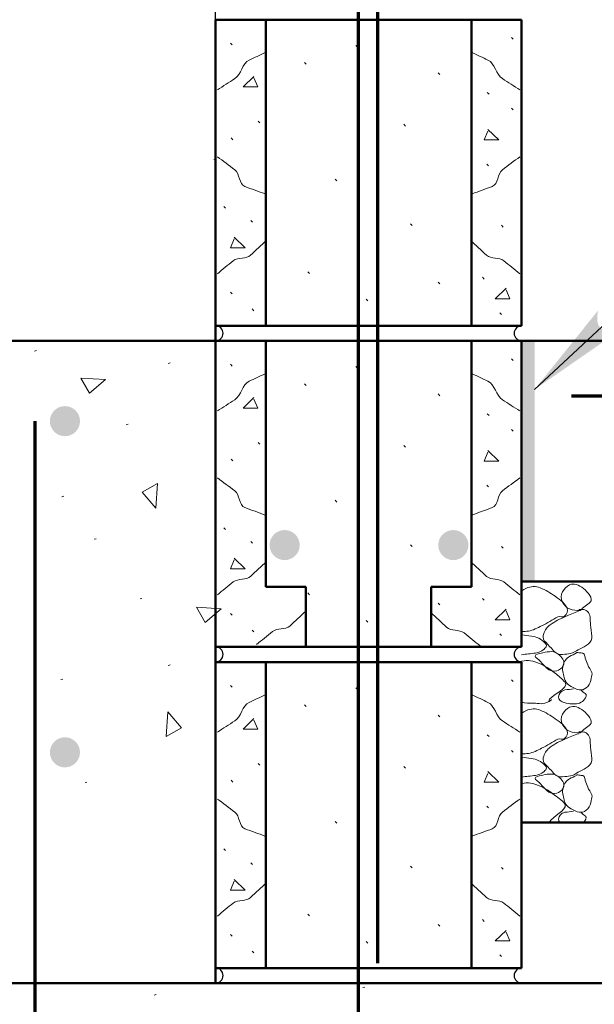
# Model space of a CAD drawing. Extents: x -312 to 328, y -156 to 292.
# Tile 14 of 89: x -242 to -228, y 201 to 225. Entities that reach past the tile are written whole.
import ezdxf

# ---------------------------------------------------------------- set-up
doc = ezdxf.new("R2010")
doc.units = 0
doc.header["$MEASUREMENT"] = 0
for name, color, linetype, lineweight in [('Level 1', 253, 'Continuous', 18), ('Level 15', 253, 'Continuous', 18), ('Level 42', 253, 'Continuous', 18), ('S-Anno-Dims', 33, 'Continuous', 35), ('S-Anno-Patt', 152, 'Continuous', 18), ('S-Anno-Patt-Capy', 1, 'Continuous', 18), ('S-Anno-Text', 53, 'Continuous', 25), ('S-Sect-Cmuw', 2, 'Continuous', 50), ('S-Sect-Conc', 6, 'Continuous', 50), ('S-Sect-Fngr', 2, 'Continuous', 50), ('S-Sect-Join', 1, 'Continuous', 35), ('S-Sect-Rbar', 7, 'Continuous', 70)]:
    doc.layers.add(name, color=color, linetype=linetype, lineweight=lineweight)

# ---------------------------------------------------------------- blocks, each defined once
blk = doc.blocks.new('MORTAR')
at = {"layer": 'Level 15', "color": 253, "linetype": 'Continuous', "lineweight": 25}
blk.add_arc((0, -0.1875), 0.1875, 270, 90, dxfattribs=at)

msp = doc.modelspace()

# ---------------------------------------------------------------- hatches: boundary and pattern name
at = {"layer": 'S-Anno-Text', "extrusion": (0, 0, -1)}
msp.add_hatch(color=256, dxfattribs=at).paths.add_polyline_path([(229.0641, 215.91574), (226.98667, 217.35628), (227.07047, 217.34658), (227.22194, 217.34484), (227.33533, 217.38145), (227.42214, 217.44533), (227.47596, 217.52361), (227.50469, 217.63369), (227.49778, 217.78766), (227.48156, 217.88469)], flags=16)
at = {"layer": 'S-Sect-Rbar'}
for points in [[(-240.75835, 215.50174, 1), (-240.75835, 214.75174, 1)], [(-234.91222, 212.03987, 1), (-235.66222, 212.03987, 1)], [(-230.71147, 212.03987, 1), (-231.46147, 212.03987, 1)], [(-240.75835, 206.50174, 1), (-240.75835, 207.25174, 1)]]:
    msp.add_hatch(color=256, dxfattribs=at).paths.add_polyline_path(points, flags=16)

# ---------------------------------------------------------------- linework, layer by layer
at = {"layer": 'Level 1', "color": 214, "linetype": 'Continuous', "lineweight": 25}
msp.add_3dface([(-311.9741, -156.26001), (328.0259, -156.26001), (328.0259, 291.73999), (-311.9741, 291.73999)], dxfattribs=at)
msp.add_3dface([(-311.9741, -156.26001), (328.0259, -156.26001), (328.0259, 291.73999), (-311.9741, 291.73999)], dxfattribs=at)
msp.add_3dface([(-311.9741, -156.26001), (328.0259, -156.26001), (328.0259, 291.73999), (-311.9741, 291.73999)], dxfattribs=at)
at = {"layer": 'Level 42', "color": 174, "linetype": 'Continuous', "lineweight": 25, "extrusion": (0, 0, -1)}
msp.add_solid([(229.38535, 217.12874), (229.19785, 217.12874), (229.38535, 211.12874), (229.19785, 211.12874)], dxfattribs=at)
at = {"layer": 'S-Anno-Dims', "lineweight": 25}
msp.add_line((-237.00835, 224.12474), (-237.00835, 233.89624), dxfattribs=at)
at = {"layer": 'S-Anno-Patt'}
for p, q in [((-229.59535, 224.63924), (-229.63735, 224.68124)), ((-236.59435, 224.49974), (-236.63635, 224.54324)), ((-233.4741, 224.44374), (-233.5161, 224.48724)), ((-234.75447, 224.01649), (-234.79647, 224.05999)), ((-231.42535, 223.76012), (-231.46735, 223.80362)), ((-230.19835, 223.26974), (-230.24185, 223.31324)), ((-229.59535, 222.87974), (-229.63735, 222.92174)), ((-235.90885, 222.55574), (-235.95085, 222.59774)), ((-232.27897, 222.47837), (-232.32097, 222.52187)), ((-236.57635, 222.13724), (-236.61835, 222.18074)), ((-237.00835, 221.65512), (-237.05285, 221.64249)), ((-230.20885, 221.49074), (-230.25085, 221.53274)), ((-233.98622, 221.11124), (-234.02822, 221.15474)), ((-236.75635, 220.42874), (-236.79835, 220.47224)), ((-236.08735, 220.08374), (-236.12935, 220.12574)), ((-232.10835, 220.00037), (-232.15035, 220.04387)), ((-229.84885, 219.96224), (-229.88935, 220.00574)), ((-234.6691, 218.80412), (-234.7111, 218.84762)), ((-231.42535, 218.54774), (-231.46735, 218.59124)), ((-230.31685, 218.66624), (-230.35885, 218.70974)), ((-236.59435, 218.29574), (-236.63635, 218.33924)), ((-233.21797, 218.12049), (-233.25997, 218.16399)), ((-236.05285, 217.87874), (-236.09485, 217.92224)), ((-229.88485, 217.78724), (-229.92535, 217.82924)), ((-241.4666, 216.88424), (-241.5141, 216.87074)), ((-229.59535, 216.63924), (-229.63735, 216.68124)), ((-238.13872, 216.58049), (-238.18622, 216.56699)), ((-236.59435, 216.49974), (-236.63635, 216.54324)), ((-233.4741, 216.44374), (-233.5161, 216.48724)), ((-234.75447, 216.01649), (-234.79647, 216.05999)), ((-231.42535, 215.76012), (-231.46735, 215.80362)), ((-230.19835, 215.26974), (-230.24185, 215.31324)), ((-239.18272, 215.05512), (-239.23022, 215.04162)), ((-229.59535, 214.87974), (-229.63735, 214.92174)), ((-235.90885, 214.55574), (-235.95085, 214.59774)), ((-232.27897, 214.47837), (-232.32097, 214.52187)), ((-236.57635, 214.13724), (-236.61835, 214.18074)), ((-230.20885, 213.49074), (-230.25085, 213.53274)), ((-240.78935, 213.25774), (-240.83685, 213.24424)), ((-233.98622, 213.11124), (-234.02822, 213.15474)), ((-236.75635, 212.42874), (-236.79835, 212.47224)), ((-239.9821, 212.19699), (-240.0296, 212.18349)), ((-236.08735, 212.08374), (-236.12935, 212.12574)), ((-232.10835, 212.00037), (-232.15035, 212.04387)), ((-229.84885, 211.96224), (-229.88935, 212.00574)), ((-238.8401, 210.71074), (-238.8876, 210.69724)), ((-234.6691, 210.80412), (-234.7111, 210.84762)), ((-230.31685, 210.66624), (-230.35885, 210.70974)), ((-231.42535, 210.54774), (-231.46735, 210.59124)), ((-236.59435, 210.29574), (-236.63635, 210.33924)), ((-233.21797, 210.12049), (-233.25997, 210.16399)), ((-236.05285, 209.87874), (-236.09485, 209.92224)), ((-229.88485, 209.78724), (-229.92535, 209.82924)), ((-238.13872, 209.05437), (-238.18622, 209.04087)), ((-240.81272, 208.70087), (-240.86022, 208.68737)), ((-236.59435, 208.49974), (-236.63635, 208.54324)), ((-233.4741, 208.44374), (-233.5161, 208.48724)), ((-229.59535, 208.63924), (-229.63735, 208.68124)), ((-234.75447, 208.01649), (-234.79647, 208.05999)), ((-231.42535, 207.76012), (-231.46735, 207.80362)), ((-230.19835, 207.26974), (-230.24185, 207.31324)), ((-229.59535, 206.87974), (-229.63735, 206.92174)), ((-235.90885, 206.55574), (-235.95085, 206.59774)), ((-232.27897, 206.47837), (-232.32097, 206.52187)), ((-240.21047, 206.13774), (-240.25797, 206.12424)), ((-236.57635, 206.13724), (-236.61835, 206.18074)), ((-230.20885, 205.49074), (-230.25085, 205.53274)), ((-233.98622, 205.11124), (-234.02822, 205.15474)), ((-236.75635, 204.42874), (-236.79835, 204.47224)), ((-236.08735, 204.08374), (-236.12935, 204.12574)), ((-232.10835, 204.00037), (-232.15035, 204.04387)), ((-229.84885, 203.96224), (-229.88935, 204.00574)), ((-234.6691, 202.80412), (-234.7111, 202.84762)), ((-230.31685, 202.66624), (-230.35885, 202.70974)), ((-231.42535, 202.54774), (-231.46735, 202.59124)), ((-236.59435, 202.29574), (-236.63635, 202.33924)), ((-233.21797, 202.12049), (-233.25997, 202.16399)), ((-236.05285, 201.87874), (-236.09485, 201.92224)), ((-229.88485, 201.78724), (-229.92535, 201.82924)), ((-233.29072, 201.02812), (-233.33822, 201.01462)), ((-238.4861, 200.84337), (-238.5336, 200.82987))]:
    msp.add_line(p, q, dxfattribs=at)
at = {"layer": 'S-Anno-Patt', "flags": 128}
for points in [[(-236.05135, 223.71674), (-236.32435, 223.45424), (-235.95535, 223.45424), (-236.05135, 223.67624)], [(-230.22835, 222.39524), (-229.95385, 222.13124), (-230.32285, 222.13124), (-230.22835, 222.35324)], [(-236.54035, 219.71024), (-236.26735, 219.44624), (-236.63485, 219.44624), (-236.54035, 219.66824)], [(-229.77385, 218.43974), (-230.04835, 218.17724), (-229.67935, 218.17724), (-229.77385, 218.39774)], [(-236.05135, 215.71674), (-236.32435, 215.45424), (-235.95535, 215.45424), (-236.05135, 215.67624)], [(-230.22835, 214.39524), (-229.95385, 214.13124), (-230.32285, 214.13124), (-230.22835, 214.35324)], [(-236.54035, 211.71024), (-236.26735, 211.44624), (-236.63485, 211.44624), (-236.54035, 211.66824)], [(-229.77385, 210.43974), (-230.04835, 210.17724), (-229.67935, 210.17724), (-229.77385, 210.39774)], [(-236.05135, 207.71674), (-236.32435, 207.45424), (-235.95535, 207.45424), (-236.05135, 207.67624)], [(-230.22835, 206.39524), (-229.95385, 206.13124), (-230.32285, 206.13124), (-230.22835, 206.35324)], [(-236.54035, 203.71024), (-236.26735, 203.44624), (-236.63485, 203.44624), (-236.54035, 203.66824)], [(-229.77385, 202.43974), (-230.04835, 202.17724), (-229.67935, 202.17724), (-229.77385, 202.39774)]]:
    msp.add_lwpolyline(points, dxfattribs=at)
at = {"layer": 'S-Anno-Patt'}
for points, knots in [([(-236.96335, 223.38074), (-236.81876, 223.47362), (-236.67428, 223.56666), (-236.52985, 223.65974), (-236.36575, 223.7655), (-236.3465, 224.03857), (-236.16985, 224.12174), (-236.03748, 224.18406), (-235.90495, 224.24596), (-235.77235, 224.30774)], [0, 0, 0, 0, 0.33473592, 0.33473592, 0.33473592, 0.71503893, 0.71503893, 0.71503893, 1, 1, 1, 1]), ([(-229.43035, 223.38074), (-229.57493, 223.47362), (-229.71941, 223.56666), (-229.86385, 223.65974), (-230.02794, 223.7655), (-230.04719, 224.03857), (-230.22385, 224.12174), (-230.35621, 224.18406), (-230.48874, 224.24596), (-230.62135, 224.30774)], [0, 0, 0, 0, 0.33473592, 0.33473592, 0.33473592, 0.71503893, 0.71503893, 0.71503893, 1, 1, 1, 1]), ([(-236.96335, 221.71424), (-236.81902, 221.606), (-236.67422, 221.49836), (-236.52985, 221.39024), (-236.39986, 221.29291), (-236.43011, 221.03), (-236.27785, 220.97324), (-236.10967, 220.91056), (-235.94062, 220.85084), (-235.77235, 220.78874)], [0, 0, 0, 0, 0.3454734, 0.3454734, 0.3454734, 0.65649474, 0.65649474, 0.65649474, 1, 1, 1, 1]), ([(-229.43035, 221.71424), (-229.57467, 221.606), (-229.71947, 221.49836), (-229.86385, 221.39024), (-229.99383, 221.29291), (-229.9635, 221.02972), (-230.11585, 220.97324), (-230.28411, 220.91087), (-230.45301, 220.85068), (-230.62135, 220.78874)], [0, 0, 0, 0, 0.3454734, 0.3454734, 0.3454734, 0.65649474, 0.65649474, 0.65649474, 1, 1, 1, 1]), ([(-236.96335, 218.79824), (-236.83104, 218.90649), (-236.69851, 219.01446), (-236.56585, 219.12224), (-236.44853, 219.21756), (-236.24467, 219.15741), (-236.13385, 219.26024), (-236.00106, 219.38346), (-235.86861, 219.50699), (-235.73635, 219.63074)], [0, 0, 0, 0, 0.33967802, 0.33967802, 0.33967802, 0.64006948, 0.64006948, 0.64006948, 1, 1, 1, 1]), ([(-229.43035, 218.79824), (-229.56265, 218.90649), (-229.69519, 219.01446), (-229.82785, 219.12224), (-229.94516, 219.21756), (-230.14926, 219.15717), (-230.25985, 219.26024), (-230.39235, 219.38374), (-230.52485, 219.50724), (-230.65735, 219.63074)], [0, 0, 0, 0, 0.33967802, 0.33967802, 0.33967802, 0.64006948, 0.64006948, 0.64006948, 1, 1, 1, 1]), ([(-236.96335, 215.38074), (-236.81876, 215.47362), (-236.67428, 215.56666), (-236.52985, 215.65974), (-236.36575, 215.7655), (-236.3465, 216.03857), (-236.16985, 216.12174), (-236.03748, 216.18406), (-235.90495, 216.24596), (-235.77235, 216.30774)], [0, 0, 0, 0, 0.33473592, 0.33473592, 0.33473592, 0.71503893, 0.71503893, 0.71503893, 1, 1, 1, 1]), ([(-229.43035, 215.38074), (-229.57493, 215.47362), (-229.71941, 215.56666), (-229.86385, 215.65974), (-230.02794, 215.7655), (-230.04719, 216.03857), (-230.22385, 216.12174), (-230.35621, 216.18406), (-230.48874, 216.24596), (-230.62135, 216.30774)], [0, 0, 0, 0, 0.33473592, 0.33473592, 0.33473592, 0.71503893, 0.71503893, 0.71503893, 1, 1, 1, 1]), ([(-236.96335, 213.71424), (-236.81902, 213.606), (-236.67422, 213.49836), (-236.52985, 213.39024), (-236.39986, 213.29291), (-236.43011, 213.03), (-236.27785, 212.97324), (-236.10967, 212.91056), (-235.94062, 212.85084), (-235.77235, 212.78874)], [0, 0, 0, 0, 0.3454734, 0.3454734, 0.3454734, 0.65649474, 0.65649474, 0.65649474, 1, 1, 1, 1]), ([(-229.43035, 213.71424), (-229.57467, 213.606), (-229.71947, 213.49836), (-229.86385, 213.39024), (-229.99383, 213.29291), (-229.9635, 213.02972), (-230.11585, 212.97324), (-230.28411, 212.91087), (-230.45301, 212.85068), (-230.62135, 212.78874)], [0, 0, 0, 0, 0.3454734, 0.3454734, 0.3454734, 0.65649474, 0.65649474, 0.65649474, 1, 1, 1, 1]), ([(-236.96335, 210.79824), (-236.83104, 210.90649), (-236.69851, 211.01446), (-236.56585, 211.12224), (-236.44853, 211.21756), (-236.24467, 211.15741), (-236.13385, 211.26024), (-236.00106, 211.38346), (-235.86861, 211.50699), (-235.73635, 211.63074)], [0, 0, 0, 0, 0.33967802, 0.33967802, 0.33967802, 0.64006948, 0.64006948, 0.64006948, 1, 1, 1, 1]), ([(-229.43035, 210.79824), (-229.56265, 210.90649), (-229.69519, 211.01446), (-229.82785, 211.12224), (-229.94516, 211.21756), (-230.14926, 211.15717), (-230.25985, 211.26024), (-230.39235, 211.38374), (-230.52485, 211.50724), (-230.65735, 211.63074)], [0, 0, 0, 0, 0.33967802, 0.33967802, 0.33967802, 0.64006948, 0.64006948, 0.64006948, 1, 1, 1, 1]), ([(-235.98585, 209.56174), (-235.85354, 209.66999), (-235.72101, 209.77796), (-235.58835, 209.88574), (-235.47103, 209.98106), (-235.26717, 209.92091), (-235.15635, 210.02374), (-235.02356, 210.14696), (-234.89111, 210.27049), (-234.75885, 210.39424)], [0, 0, 0, 0, 0.33967802, 0.33967802, 0.33967802, 0.64006948, 0.64006948, 0.64006948, 1, 1, 1, 1]), ([(-230.42247, 209.52737), (-230.55477, 209.63561), (-230.68731, 209.74358), (-230.81997, 209.85137), (-230.93729, 209.94669), (-231.14139, 209.8863), (-231.25197, 209.98937), (-231.38447, 210.11287), (-231.51697, 210.23637), (-231.64947, 210.35987)], [0, 0, 0, 0, 0.33967802, 0.33967802, 0.33967802, 0.64006948, 0.64006948, 0.64006948, 1, 1, 1, 1]), ([(-236.96335, 207.38074), (-236.81876, 207.47362), (-236.67428, 207.56666), (-236.52985, 207.65974), (-236.36575, 207.7655), (-236.3465, 208.03857), (-236.16985, 208.12174), (-236.03748, 208.18406), (-235.90495, 208.24596), (-235.77235, 208.30774)], [0, 0, 0, 0, 0.33473592, 0.33473592, 0.33473592, 0.71503893, 0.71503893, 0.71503893, 1, 1, 1, 1]), ([(-229.43035, 207.38074), (-229.57493, 207.47362), (-229.71941, 207.56666), (-229.86385, 207.65974), (-230.02794, 207.7655), (-230.04719, 208.03857), (-230.22385, 208.12174), (-230.35621, 208.18406), (-230.48874, 208.24596), (-230.62135, 208.30774)], [0, 0, 0, 0, 0.33473592, 0.33473592, 0.33473592, 0.71503893, 0.71503893, 0.71503893, 1, 1, 1, 1]), ([(-236.96335, 205.71424), (-236.81902, 205.606), (-236.67422, 205.49836), (-236.52985, 205.39024), (-236.39986, 205.29291), (-236.43011, 205.03), (-236.27785, 204.97324), (-236.10967, 204.91056), (-235.94062, 204.85084), (-235.77235, 204.78874)], [0, 0, 0, 0, 0.3454734, 0.3454734, 0.3454734, 0.65649474, 0.65649474, 0.65649474, 1, 1, 1, 1]), ([(-229.43035, 205.71424), (-229.57467, 205.606), (-229.71947, 205.49836), (-229.86385, 205.39024), (-229.99383, 205.29291), (-229.9635, 205.02972), (-230.11585, 204.97324), (-230.28411, 204.91087), (-230.45301, 204.85068), (-230.62135, 204.78874)], [0, 0, 0, 0, 0.3454734, 0.3454734, 0.3454734, 0.65649474, 0.65649474, 0.65649474, 1, 1, 1, 1]), ([(-236.96335, 202.79824), (-236.83104, 202.90649), (-236.69851, 203.01446), (-236.56585, 203.12224), (-236.44853, 203.21756), (-236.24467, 203.15741), (-236.13385, 203.26024), (-236.00106, 203.38346), (-235.86861, 203.50699), (-235.73635, 203.63074)], [0, 0, 0, 0, 0.33967802, 0.33967802, 0.33967802, 0.64006948, 0.64006948, 0.64006948, 1, 1, 1, 1]), ([(-229.43035, 202.79824), (-229.56265, 202.90649), (-229.69519, 203.01446), (-229.82785, 203.12224), (-229.94516, 203.21756), (-230.14926, 203.15717), (-230.25985, 203.26024), (-230.39235, 203.38374), (-230.52485, 203.50724), (-230.65735, 203.63074)], [0, 0, 0, 0, 0.33967802, 0.33967802, 0.33967802, 0.64006948, 0.64006948, 0.64006948, 1, 1, 1, 1])]:
    msp.add_open_spline(points, degree=3, knots=knots, dxfattribs=at)
for points in [[(-239.74572, 216.16174), (-240.1451, 215.82137), (-240.35885, 216.20124)], [(-238.49235, 212.96224), (-238.83272, 213.36162), (-238.45285, 213.57537)], [(-236.86985, 210.45412), (-237.26922, 210.11374), (-237.48297, 210.49362)], [(-238.20035, 207.88699), (-237.85997, 207.48762), (-238.23985, 207.27387)]]:
    msp.add_3dface(points, dxfattribs=at)
at = {"layer": 'S-Anno-Patt-Capy'}
for points, knots in [([(-229.38535, 210.89849), (-229.3476, 210.92253), (-229.30849, 210.9441), (-229.26847, 210.96424), (-229.16545, 211.0161), (-229.02938, 211.01881), (-228.92347, 210.97474), (-228.79177, 210.91994), (-228.67024, 210.84616), (-228.54997, 210.76324), (-228.48229, 210.71658), (-228.42143, 210.67293), (-228.35947, 210.61474), (-228.31016, 210.56844), (-228.27304, 210.5103), (-228.25147, 210.45574), (-228.22975, 210.40081), (-228.25553, 210.32073), (-228.31447, 210.27274), (-228.36648, 210.2304), (-228.43371, 210.2768), (-228.48397, 210.25174), (-228.61992, 210.18396), (-228.74731, 210.09147), (-228.88747, 210.02674), (-228.99454, 209.9773), (-229.09882, 209.91372), (-229.21597, 209.89774), (-229.27232, 209.89006), (-229.32879, 209.88825), (-229.38535, 209.88649)], [0, 0, 0, 0, 0.04982842, 0.04982842, 0.04982842, 0.17808164, 0.17808164, 0.17808164, 0.33757169, 0.33757169, 0.33757169, 0.42732297, 0.42732297, 0.42732297, 0.49874397, 0.49874397, 0.49874397, 0.57065913, 0.57065913, 0.57065913, 0.63412287, 0.63412287, 0.63412287, 0.80578845, 0.80578845, 0.80578845, 0.93692557, 0.93692557, 0.93692557, 1, 1, 1, 1]), ([(-227.92897, 210.41224), (-228.01743, 210.41304), (-228.10601, 210.4114), (-228.19447, 210.44824), (-228.27431, 210.4815), (-228.32485, 210.54657), (-228.36547, 210.61924), (-228.40856, 210.69633), (-228.40923, 210.79606), (-228.36547, 210.87574), (-228.32404, 210.9512), (-228.26382, 211.01458), (-228.19447, 211.04824), (-228.09289, 211.09755), (-227.95338, 211.05095), (-227.84947, 210.96124), (-227.7378, 210.86484), (-227.58804, 210.70198), (-227.67847, 210.61924), (-227.75533, 210.54893), (-227.84805, 210.48278), (-227.92897, 210.41224)], [0, 0, 0, 0, 0.12929203, 0.12929203, 0.12929203, 0.24598972, 0.24598972, 0.24598972, 0.3697663, 0.3697663, 0.3697663, 0.48697693, 0.48697693, 0.48697693, 0.65867195, 0.65867195, 0.65867195, 0.84318719, 0.84318719, 0.84318719, 1, 1, 1, 1]), ([(-227.97397, 210.38974), (-228.08157, 210.34599), (-228.18899, 210.30181), (-228.29647, 210.25774), (-228.42937, 210.20325), (-228.55208, 210.13787), (-228.67597, 210.05374), (-228.75439, 210.00049), (-228.80314, 209.9163), (-228.83647, 209.83324), (-228.858, 209.7796), (-228.86009, 209.70263), (-228.82147, 209.65774), (-228.76492, 209.59202), (-228.70602, 209.53105), (-228.64597, 209.46874), (-228.60744, 209.42877), (-228.58198, 209.3882), (-228.52897, 209.35174), (-228.45816, 209.30304), (-228.3828, 209.31786), (-228.30997, 209.32174), (-228.24692, 209.32511), (-228.18275, 209.32324), (-228.12097, 209.35174), (-228.05121, 209.38392), (-227.99378, 209.41896), (-227.93047, 209.45374), (-227.86157, 209.4916), (-227.79343, 209.52335), (-227.72647, 209.57074), (-227.66332, 209.61544), (-227.63361, 209.70123), (-227.63947, 209.77474), (-227.64688, 209.86771), (-227.65969, 209.96066), (-227.66797, 210.05374), (-227.67357, 210.11667), (-227.67698, 210.17977), (-227.68297, 210.24274), (-227.68814, 210.29711), (-227.70785, 210.34737), (-227.75497, 210.38974), (-227.79091, 210.42206), (-227.83036, 210.43324), (-227.87197, 210.43324), (-227.90147, 210.43324), (-227.93097, 210.43324), (-227.96047, 210.43324)], [0, 0, 0, 0, 0.09722687, 0.09722687, 0.09722687, 0.21744066, 0.21744066, 0.21744066, 0.29353501, 0.29353501, 0.29353501, 0.34268015, 0.34268015, 0.34268015, 0.41464212, 0.41464212, 0.41464212, 0.46080828, 0.46080828, 0.46080828, 0.52248256, 0.52248256, 0.52248256, 0.57587601, 0.57587601, 0.57587601, 0.6361673, 0.6361673, 0.6361673, 0.70178259, 0.70178259, 0.70178259, 0.76366101, 0.76366101, 0.76366101, 0.84191045, 0.84191045, 0.84191045, 0.89480953, 0.89480953, 0.89480953, 0.9404798, 0.9404798, 0.9404798, 0.97530744, 0.97530744, 0.97530744, 1, 1, 1, 1]), ([(-229.38535, 209.80049), (-229.30458, 209.79549), (-229.22434, 209.78628), (-229.14397, 209.77474), (-229.0129, 209.75593), (-228.90508, 209.70061), (-228.79297, 209.59174), (-228.77642, 209.57568), (-228.76302, 209.55729), (-228.76447, 209.54074), (-228.76732, 209.50835), (-228.7952, 209.47557), (-228.82897, 209.44624), (-228.89752, 209.38671), (-228.96362, 209.35986), (-229.04047, 209.35024), (-229.15541, 209.33586), (-229.27047, 209.32305), (-229.38535, 209.30849)], [0, 0, 0, 0, 0.17450049, 0.17450049, 0.17450049, 0.45905644, 0.45905644, 0.45905644, 0.50105467, 0.50105467, 0.50105467, 0.58330264, 0.58330264, 0.58330264, 0.75027158, 0.75027158, 0.75027158, 1, 1, 1, 1]), ([(-228.95797, 209.17924), (-228.89147, 209.11074), (-228.82497, 209.04224), (-228.75847, 208.97374), (-228.699, 208.91248), (-228.59051, 208.88664), (-228.51097, 208.90774), (-228.44724, 208.92465), (-228.38548, 208.9775), (-228.34897, 209.03374), (-228.30112, 209.10745), (-228.35694, 209.22183), (-228.43447, 209.28874), (-228.50025, 209.34552), (-228.56635, 209.38331), (-228.64147, 209.38474), (-228.71209, 209.38609), (-228.78371, 209.37337), (-228.85447, 209.35924), (-228.91722, 209.34671), (-228.978, 209.33569), (-229.03597, 209.30224), (-229.05245, 209.29274), (-229.05305, 209.25951), (-229.03897, 209.24824), (-229.00647, 209.22224), (-228.97397, 209.19624), (-228.94147, 209.17024)], [0, 0, 0, 0, 0.1566257, 0.1566257, 0.1566257, 0.29670302, 0.29670302, 0.29670302, 0.40893575, 0.40893575, 0.40893575, 0.55601464, 0.55601464, 0.55601464, 0.68079559, 0.68079559, 0.68079559, 0.79810832, 0.79810832, 0.79810832, 0.90214276, 0.90214276, 0.90214276, 0.93171868, 0.93171868, 0.93171868, 1, 1, 1, 1]), ([(-228.01897, 209.35174), (-228.07727, 209.32283), (-228.1351, 209.29379), (-228.19297, 209.26324), (-228.27373, 209.22062), (-228.33183, 209.13135), (-228.35497, 209.04424), (-228.38109, 208.94592), (-228.3549, 208.83717), (-228.32497, 208.73824), (-228.31092, 208.69179), (-228.29892, 208.64703), (-228.26647, 208.60624), (-228.22184, 208.55014), (-228.16789, 208.52198), (-228.10597, 208.48924), (-228.0398, 208.45426), (-227.96857, 208.42816), (-227.90197, 208.43074), (-227.84468, 208.43296), (-227.7887, 208.46436), (-227.74147, 208.51774), (-227.68359, 208.58317), (-227.67204, 208.65016), (-227.65297, 208.72324), (-227.64052, 208.77097), (-227.62471, 208.82342), (-227.63947, 208.86874), (-227.6613, 208.93577), (-227.71573, 208.99228), (-227.74147, 209.05924), (-227.76182, 209.11218), (-227.78116, 209.16612), (-227.79997, 209.21974), (-227.81163, 209.25299), (-227.8069, 209.28944), (-227.82847, 209.32174), (-227.84464, 209.34596), (-227.87569, 209.34856), (-227.90197, 209.35174), (-227.94096, 209.35646), (-227.98003, 209.36025), (-228.01897, 209.36524)], [0, 0, 0, 0, 0.07587787, 0.07587787, 0.07587787, 0.1817599, 0.1817599, 0.1817599, 0.3012699, 0.3012699, 0.3012699, 0.35739016, 0.35739016, 0.35739016, 0.43459153, 0.43459153, 0.43459153, 0.5170806, 0.5170806, 0.5170806, 0.58804139, 0.58804139, 0.58804139, 0.67500987, 0.67500987, 0.67500987, 0.73180748, 0.73180748, 0.73180748, 0.81579937, 0.81579937, 0.81579937, 0.88219919, 0.88219919, 0.88219919, 0.92336432, 0.92336432, 0.92336432, 0.9542213, 0.9542213, 0.9542213, 1, 1, 1, 1]), ([(-229.38535, 209.14649), (-229.3819, 209.14748), (-229.37843, 209.14839), (-229.37497, 209.14924), (-229.23737, 209.18298), (-229.08962, 209.15123), (-228.95197, 209.09374), (-228.80671, 209.03308), (-228.6934, 208.95817), (-228.56647, 208.86124), (-228.46679, 208.78512), (-228.3804, 208.70333), (-228.30547, 208.62274), (-228.1729, 208.48016), (-228.70995, 208.27479), (-228.71197, 208.14724), (-228.71225, 208.1296), (-228.61178, 208.19487), (-228.63997, 208.19524)], [0, 0, 0, 0, 0.0054952, 0.0054952, 0.0054952, 0.22391807, 0.22391807, 0.22391807, 0.4544029, 0.4544029, 0.4544029, 0.63541684, 0.63541684, 0.63541684, 0.95569688, 0.95569688, 0.95569688, 1, 1, 1, 1]), ([(-228.09097, 208.45924), (-228.1639, 208.44925), (-228.23698, 208.44066), (-228.30997, 208.43074), (-228.35564, 208.42454), (-228.39316, 208.38986), (-228.42697, 208.35724), (-228.47358, 208.31227), (-228.48332, 208.20795), (-228.42697, 208.16674), (-228.36298, 208.11995), (-228.29335, 208.1051), (-228.22297, 208.09474), (-228.11813, 208.07932), (-228.00643, 208.06393), (-227.90197, 208.12324), (-227.82366, 208.16771), (-227.73464, 208.29516), (-227.79997, 208.34224), (-227.83397, 208.36674), (-227.86797, 208.39124), (-227.90197, 208.41574)], [0, 0, 0, 0, 0.15174033, 0.15174033, 0.15174033, 0.24667556, 0.24667556, 0.24667556, 0.37756516, 0.37756516, 0.37756516, 0.52620428, 0.52620428, 0.52620428, 0.74762601, 0.74762601, 0.74762601, 0.91361773, 0.91361773, 0.91361773, 1, 1, 1, 1]), ([(-228.71197, 208.14724), (-228.83813, 208.05501), (-228.96473, 208.0984), (-229.09147, 208.10224), (-229.1894, 208.10521), (-229.29019, 208.08744), (-229.38535, 208.13087)], [0, 0, 0, 0, 0.56413471, 0.56413471, 0.56413471, 1, 1, 1, 1]), ([(-227.92897, 207.36424), (-228.01743, 207.36504), (-228.10601, 207.3634), (-228.19447, 207.40024), (-228.27431, 207.4335), (-228.32485, 207.49857), (-228.36547, 207.57124), (-228.40856, 207.64833), (-228.40923, 207.74806), (-228.36547, 207.82774), (-228.32404, 207.9032), (-228.26382, 207.96658), (-228.19447, 208.00024), (-228.09289, 208.04955), (-227.95338, 208.00295), (-227.84947, 207.91324), (-227.7378, 207.81684), (-227.58804, 207.65398), (-227.67847, 207.57124), (-227.75533, 207.50093), (-227.84805, 207.43478), (-227.92897, 207.36424)], [0, 0, 0, 0, 0.12929203, 0.12929203, 0.12929203, 0.24598972, 0.24598972, 0.24598972, 0.3697663, 0.3697663, 0.3697663, 0.48697693, 0.48697693, 0.48697693, 0.65867195, 0.65867195, 0.65867195, 0.84318719, 0.84318719, 0.84318719, 1, 1, 1, 1]), ([(-229.38535, 207.85049), (-229.3476, 207.87453), (-229.30849, 207.8961), (-229.26847, 207.91624), (-229.16545, 207.9681), (-229.02938, 207.97081), (-228.92347, 207.92674), (-228.79177, 207.87194), (-228.67024, 207.79816), (-228.54997, 207.71524), (-228.48229, 207.66858), (-228.42143, 207.62493), (-228.35947, 207.56674), (-228.31016, 207.52044), (-228.27304, 207.4623), (-228.25147, 207.40774), (-228.22975, 207.35281), (-228.25553, 207.27273), (-228.31447, 207.22474), (-228.36648, 207.1824), (-228.43371, 207.2288), (-228.48397, 207.20374), (-228.61992, 207.13596), (-228.74731, 207.04347), (-228.88747, 206.97874), (-228.99454, 206.9293), (-229.09882, 206.86572), (-229.21597, 206.84974), (-229.27232, 206.84206), (-229.32879, 206.84025), (-229.38535, 206.83849)], [0, 0, 0, 0, 0.04982842, 0.04982842, 0.04982842, 0.17808164, 0.17808164, 0.17808164, 0.33757169, 0.33757169, 0.33757169, 0.42732297, 0.42732297, 0.42732297, 0.49874397, 0.49874397, 0.49874397, 0.57065913, 0.57065913, 0.57065913, 0.63412287, 0.63412287, 0.63412287, 0.80578845, 0.80578845, 0.80578845, 0.93692557, 0.93692557, 0.93692557, 1, 1, 1, 1]), ([(-227.97397, 207.34174), (-228.08157, 207.29799), (-228.18899, 207.25381), (-228.29647, 207.20974), (-228.42937, 207.15525), (-228.55208, 207.08987), (-228.67597, 207.00574), (-228.75439, 206.95249), (-228.80314, 206.8683), (-228.83647, 206.78524), (-228.858, 206.7316), (-228.86009, 206.65463), (-228.82147, 206.60974), (-228.76492, 206.54402), (-228.70602, 206.48305), (-228.64597, 206.42074), (-228.60744, 206.38077), (-228.58198, 206.3402), (-228.52897, 206.30374), (-228.45816, 206.25504), (-228.3828, 206.26986), (-228.30997, 206.27374), (-228.24692, 206.27711), (-228.18275, 206.27524), (-228.12097, 206.30374), (-228.05121, 206.33592), (-227.99378, 206.37096), (-227.93047, 206.40574), (-227.86157, 206.4436), (-227.79343, 206.47535), (-227.72647, 206.52274), (-227.66332, 206.56744), (-227.63361, 206.65323), (-227.63947, 206.72674), (-227.64688, 206.81971), (-227.65969, 206.91266), (-227.66797, 207.00574), (-227.67357, 207.06867), (-227.67698, 207.13177), (-227.68297, 207.19474), (-227.68814, 207.24911), (-227.70785, 207.29937), (-227.75497, 207.34174), (-227.79091, 207.37406), (-227.83036, 207.38524), (-227.87197, 207.38524), (-227.90147, 207.38524), (-227.93097, 207.38524), (-227.96047, 207.38524)], [0, 0, 0, 0, 0.09722687, 0.09722687, 0.09722687, 0.21744066, 0.21744066, 0.21744066, 0.29353501, 0.29353501, 0.29353501, 0.34268015, 0.34268015, 0.34268015, 0.41464212, 0.41464212, 0.41464212, 0.46080828, 0.46080828, 0.46080828, 0.52248256, 0.52248256, 0.52248256, 0.57587601, 0.57587601, 0.57587601, 0.6361673, 0.6361673, 0.6361673, 0.70178259, 0.70178259, 0.70178259, 0.76366101, 0.76366101, 0.76366101, 0.84191045, 0.84191045, 0.84191045, 0.89480953, 0.89480953, 0.89480953, 0.9404798, 0.9404798, 0.9404798, 0.97530744, 0.97530744, 0.97530744, 1, 1, 1, 1]), ([(-229.38535, 206.75249), (-229.30458, 206.74749), (-229.22434, 206.73828), (-229.14397, 206.72674), (-229.0129, 206.70793), (-228.90508, 206.65261), (-228.79297, 206.54374), (-228.77642, 206.52768), (-228.76302, 206.50929), (-228.76447, 206.49274), (-228.76732, 206.46035), (-228.7952, 206.42757), (-228.82897, 206.39824), (-228.89752, 206.33871), (-228.96362, 206.31186), (-229.04047, 206.30224), (-229.15541, 206.28786), (-229.27047, 206.27505), (-229.38535, 206.26049)], [0, 0, 0, 0, 0.17450049, 0.17450049, 0.17450049, 0.45905644, 0.45905644, 0.45905644, 0.50105467, 0.50105467, 0.50105467, 0.58330264, 0.58330264, 0.58330264, 0.75027158, 0.75027158, 0.75027158, 1, 1, 1, 1]), ([(-228.95797, 206.13124), (-228.89147, 206.06274), (-228.82497, 205.99424), (-228.75847, 205.92574), (-228.699, 205.86448), (-228.59051, 205.83864), (-228.51097, 205.85974), (-228.44724, 205.87665), (-228.38548, 205.9295), (-228.34897, 205.98574), (-228.30112, 206.05945), (-228.35694, 206.17383), (-228.43447, 206.24074), (-228.50025, 206.29752), (-228.56635, 206.33531), (-228.64147, 206.33674), (-228.71209, 206.33809), (-228.78371, 206.32537), (-228.85447, 206.31124), (-228.91722, 206.29871), (-228.978, 206.28769), (-229.03597, 206.25424), (-229.05245, 206.24474), (-229.05305, 206.21151), (-229.03897, 206.20024), (-229.00647, 206.17424), (-228.97397, 206.14824), (-228.94147, 206.12224)], [0, 0, 0, 0, 0.1566257, 0.1566257, 0.1566257, 0.29670302, 0.29670302, 0.29670302, 0.40893575, 0.40893575, 0.40893575, 0.55601464, 0.55601464, 0.55601464, 0.68079559, 0.68079559, 0.68079559, 0.79810832, 0.79810832, 0.79810832, 0.90214276, 0.90214276, 0.90214276, 0.93171868, 0.93171868, 0.93171868, 1, 1, 1, 1]), ([(-228.01897, 206.30374), (-228.07727, 206.27483), (-228.1351, 206.24579), (-228.19297, 206.21524), (-228.27373, 206.17262), (-228.33183, 206.08335), (-228.35497, 205.99624), (-228.38109, 205.89792), (-228.3549, 205.78917), (-228.32497, 205.69024), (-228.31092, 205.64379), (-228.29892, 205.59903), (-228.26647, 205.55824), (-228.22184, 205.50214), (-228.16789, 205.47398), (-228.10597, 205.44124), (-228.0398, 205.40626), (-227.96857, 205.38016), (-227.90197, 205.38274), (-227.84468, 205.38496), (-227.7887, 205.41636), (-227.74147, 205.46974), (-227.68359, 205.53517), (-227.67204, 205.60216), (-227.65297, 205.67524), (-227.64052, 205.72297), (-227.62471, 205.77542), (-227.63947, 205.82074), (-227.6613, 205.88777), (-227.71573, 205.94428), (-227.74147, 206.01124), (-227.76182, 206.06418), (-227.78116, 206.11812), (-227.79997, 206.17174), (-227.81163, 206.20499), (-227.8069, 206.24144), (-227.82847, 206.27374), (-227.84464, 206.29796), (-227.87569, 206.30056), (-227.90197, 206.30374), (-227.94096, 206.30846), (-227.98003, 206.31225), (-228.01897, 206.31724)], [0, 0, 0, 0, 0.07587787, 0.07587787, 0.07587787, 0.1817599, 0.1817599, 0.1817599, 0.3012699, 0.3012699, 0.3012699, 0.35739016, 0.35739016, 0.35739016, 0.43459153, 0.43459153, 0.43459153, 0.5170806, 0.5170806, 0.5170806, 0.58804139, 0.58804139, 0.58804139, 0.67500987, 0.67500987, 0.67500987, 0.73180748, 0.73180748, 0.73180748, 0.81579937, 0.81579937, 0.81579937, 0.88219919, 0.88219919, 0.88219919, 0.92336432, 0.92336432, 0.92336432, 0.9542213, 0.9542213, 0.9542213, 1, 1, 1, 1]), ([(-229.38535, 206.09849), (-229.3819, 206.09948), (-229.37843, 206.10039), (-229.37497, 206.10124), (-229.23737, 206.13498), (-229.08962, 206.10323), (-228.95197, 206.04574), (-228.80671, 205.98508), (-228.69341, 205.91075), (-228.56647, 205.81324), (-228.46677, 205.73666), (-228.33388, 205.65863), (-228.30547, 205.57474), (-228.25746, 205.43295), (-228.61129, 205.29559), (-228.70322, 205.12874)], [0, 0, 0, 0, 0.00583743, 0.00583743, 0.00583743, 0.23786329, 0.23786329, 0.23786329, 0.48270232, 0.48270232, 0.48270232, 0.6749895, 0.6749895, 0.6749895, 1, 1, 1, 1]), ([(-228.09097, 205.41124), (-228.1639, 205.40125), (-228.23698, 205.39266), (-228.30997, 205.38274), (-228.35563, 205.37654), (-228.39364, 205.34604), (-228.42697, 205.30924), (-228.4706, 205.26108), (-228.48138, 205.17082), (-228.43822, 205.12874)], [0, 0, 0, 0, 0.4090753, 0.4090753, 0.4090753, 0.66501025, 0.66501025, 0.66501025, 1, 1, 1, 1]), ([(-227.8371, 205.12874), (-227.79823, 205.16988), (-227.7541, 205.26119), (-227.79997, 205.29424), (-227.83397, 205.31874), (-227.86797, 205.34324), (-227.90197, 205.36774)], [0, 0, 0, 0, 0.57430514, 0.57430514, 0.57430514, 1, 1, 1, 1])]:
    msp.add_open_spline(points, degree=3, knots=knots, dxfattribs=at)
msp.add_open_spline([(-228.6486, 205.12874), (-228.64331, 205.13303), (-228.63355, 205.14434), (-228.63997, 205.14724)], degree=3, dxfattribs=at)
at = {"layer": 'S-Anno-Text', "flags": 128}
msp.add_lwpolyline([(-206.94685, 230.80812), (-213.07822, 230.80812), (-229.0641, 215.91574)], dxfattribs=at)
at = {"layer": 'S-Sect-Cmuw'}
for p, q in [((-237.00835, 217.50374), (-237.00835, 225.12674)), ((-237.00835, 225.12674), (-229.38535, 225.12674)), ((-235.75885, 217.50374), (-235.75885, 225.12674)), ((-230.63485, 217.50374), (-230.63485, 225.12674)), ((-229.38535, 217.50374), (-229.38535, 225.12674)), ((-237.00835, 201.12874), (-237.00835, 223.12674)), ((-237.00835, 217.50374), (-229.38535, 217.50374)), ((-237.00835, 209.50374), (-237.00835, 217.12674)), ((-237.00835, 217.12674), (-229.38535, 217.12674)), ((-235.75885, 211.00374), (-235.75885, 217.12674)), ((-230.63485, 211.00374), (-230.63485, 217.12674)), ((-229.38535, 209.50374), (-229.38535, 217.12674)), ((-235.75885, 211.00374), (-234.75885, 211.00374)), ((-234.75885, 209.50374), (-234.75885, 211.00374)), ((-231.63485, 209.50374), (-231.63485, 211.00374)), ((-231.63485, 211.00374), (-230.63485, 211.00374)), ((-237.00835, 209.50374), (-229.38535, 209.50374)), ((-237.00835, 201.50374), (-237.00835, 209.12674)), ((-237.00835, 209.12674), (-229.38535, 209.12674)), ((-235.75885, 201.50374), (-235.75885, 209.12674)), ((-230.63485, 201.50374), (-230.63485, 209.12674)), ((-229.38535, 201.50374), (-229.38535, 209.12674)), ((-237.00835, 201.50374), (-229.38535, 201.50374))]:
    msp.add_line(p, q, dxfattribs=at)
at = {"layer": 'S-Sect-Conc'}
for p, q in [((-245.00835, 217.12674), (-237.00835, 217.12674)), ((-229.38535, 217.12874), (-205.38535, 217.12874)), ((-229.38535, 211.12874), (-205.38535, 211.12874)), ((-245.00835, 201.12874), (-223.19685, 201.12874))]:
    msp.add_line(p, q, dxfattribs=at)
at = {"layer": 'S-Sect-Fngr'}
msp.add_line((-229.38535, 205.12874), (-205.38535, 205.12874), dxfattribs=at)
at = {"layer": 'S-Sect-Join', "extrusion": (0, 0, -1)}
msp.add_solid([(229.2516, 217.12874), (229.0641, 217.12874), (229.2516, 211.12874), (229.0641, 211.12874)], dxfattribs=at)
at = {"layer": 'S-Sect-Rbar'}
for p, q in [((-232.96922, 201.62874), (-232.96922, 236.30087)), ((-233.44685, 193.12874), (-233.44685, 225.62874)), ((-228.14022, 215.75374), (-206.87097, 215.75374)), ((-241.50835, 215.12674), (-241.50835, 192.12674))]:
    msp.add_line(p, q, dxfattribs=at)

# ---------------------------------------------------------------- block references
at = {"layer": 'S-Sect-Cmuw'}
for p in [(-237.00835, 217.50374), (-237.00835, 209.50374), (-237.00835, 201.50374)]:
    msp.add_blockref('MORTAR', p, dxfattribs=at)
at = {"layer": 'S-Sect-Cmuw', "rotation": 180}
for p in [(-229.38535, 217.12874), (-229.38535, 209.12874), (-229.38535, 209.12874), (-229.38535, 201.12874)]:
    msp.add_blockref('MORTAR', p, dxfattribs=at)

doc.saveas('drawing.dxf')
